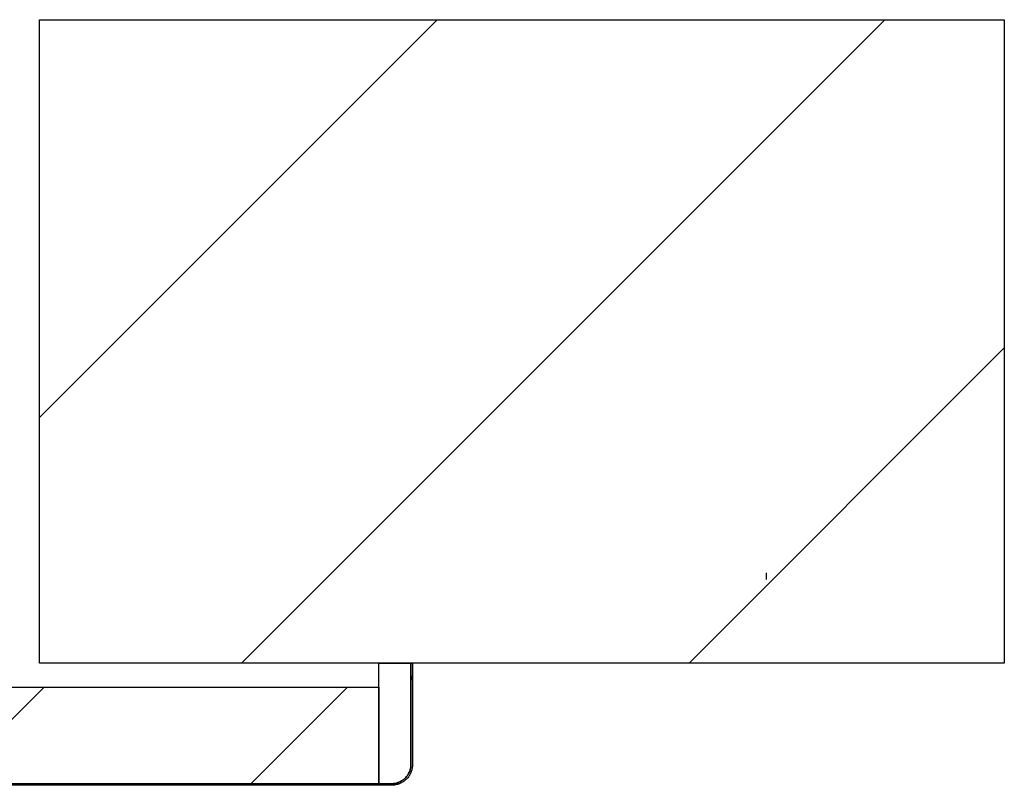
# Model space of a CAD drawing. Header units: millimetres. Extents: x -6500 to 4200, y 0 to 5940.
# Tile 17 of 157: x -4585 to -4432, y 678 to 797. Entities that reach past the tile are written whole.
import ezdxf

# ---------------------------------------------------------------- set-up
doc = ezdxf.new("R2010")
doc.units = ezdxf.units.MM
doc.layers.add('151', color=250, linetype='Continuous')
doc.layers.add('160', color=250, linetype='Continuous')

msp = doc.modelspace()

# ---------------------------------------------------------------- hatches: boundary and pattern name
at = {"layer": '151', "linetype": 'Continuous', "lineweight": -3}
h = msp.add_hatch(dxfattribs=at)
h.set_pattern_fill('ANSI31', color=256, scale=1.5, angle=29.9848, style=0)
h.set_pattern_definition([(74.9848, (-6500, 0), (-4.599894, 1.233847), [])])
edge = h.paths.add_edge_path(flags=0)
edge.add_line((-4600.91, 678.27), (-4526.91, 678.27))
edge.add_spline(control_points=[(-4526.91, 678.27), (-4526.81, 678.27), (-4526.72, 678.27), (-4526.52, 678.29), (-4526.33, 678.32), (-4526.14, 678.37), (-4526.02, 678.4), (-4526, 678.41), (-4525.95, 678.43), (-4525.93, 678.44), (-4525.86, 678.46), (-4525.81, 678.48), (-4525.67, 678.53), (-4525.5, 678.62), (-4525.33, 678.72), (-4525.21, 678.8), (-4525.15, 678.84), (-4525.09, 678.89), (-4525.05, 678.92), (-4525.03, 678.93), (-4524.93, 679.01), (-4524.79, 679.14), (-4524.59, 679.36), (-4524.47, 679.52), (-4524.41, 679.62), (-4524.39, 679.64), (-4524.37, 679.68), (-4524.35, 679.7), (-4524.32, 679.77), (-4524.29, 679.81), (-4524.22, 679.94), (-4524.14, 680.12), (-4524.07, 680.3), (-4524.03, 680.44), (-4524.02, 680.49), (-4523.99, 680.58), (-4523.98, 680.63), (-4523.95, 680.78), (-4523.92, 680.97), (-4523.91, 681.17), (-4523.91, 681.27)], knot_values=[0, 0, 0, 0, 0.0625, 0.0625, 0.125, 0.1875, 0.1875, 0.203125, 0.203125, 0.21875, 0.21875, 0.25, 0.25, 0.3125, 0.375, 0.375, 0.40625, 0.421875, 0.421875, 0.4375, 0.4375, 0.5, 0.5625, 0.625, 0.625, 0.640625, 0.640625, 0.65625, 0.65625, 0.6875, 0.6875, 0.75, 0.8125, 0.8125, 0.84375, 0.84375, 0.875, 0.875, 0.9375, 1, 1, 1, 1], degree=3, periodic=0)
edge.add_line((-4523.91, 681.27), (-4523.91, 697.02))
edge.add_line((-4523.91, 697.02), (-4523.66, 697.02))
edge.add_line((-4523.66, 697.02), (-4523.66, 681.27))
edge.add_spline(control_points=[(-4523.66, 681.27), (-4523.66, 681.16), (-4523.67, 680.95), (-4523.7, 680.74), (-4523.74, 680.58), (-4523.75, 680.53), (-4523.77, 680.42), (-4523.79, 680.37), (-4523.83, 680.22), (-4523.91, 680.02), (-4524, 679.83), (-4524.07, 679.69), (-4524.1, 679.64), (-4524.14, 679.57), (-4524.15, 679.55), (-4524.18, 679.51), (-4524.2, 679.48), (-4524.27, 679.37), (-4524.4, 679.2), (-4524.61, 678.97), (-4524.77, 678.82), (-4524.87, 678.74), (-4524.89, 678.72), (-4524.94, 678.69), (-4525, 678.64), (-4525.06, 678.59), (-4525.2, 678.51), (-4525.38, 678.4), (-4525.57, 678.31), (-4525.72, 678.25), (-4525.77, 678.23), (-4525.84, 678.2), (-4525.87, 678.19), (-4525.92, 678.17), (-4525.95, 678.17), (-4526.07, 678.13), (-4526.28, 678.08), (-4526.49, 678.05), (-4526.7, 678.02), (-4526.81, 678.02), (-4526.91, 678.02)], knot_values=[0, 0, 0, 0, 0.0625, 0.125, 0.125, 0.15625, 0.15625, 0.1875, 0.1875, 0.25, 0.3125, 0.3125, 0.34375, 0.34375, 0.359375, 0.359375, 0.375, 0.375, 0.4375, 0.5, 0.5625, 0.5625, 0.578125, 0.578125, 0.59375, 0.625, 0.625, 0.6875, 0.75, 0.75, 0.78125, 0.78125, 0.796875, 0.796875, 0.8125, 0.8125, 0.875, 0.9375, 0.9375, 1, 1, 1, 1], degree=3, periodic=0)
edge.add_line((-4526.91, 678.02), (-4600.91, 678.02))
edge.add_spline(control_points=[(-4600.91, 678.02), (-4601.02, 678.02), (-4601.23, 678.03), (-4601.44, 678.06), (-4601.6, 678.09), (-4601.65, 678.1), (-4601.76, 678.13), (-4601.81, 678.14), (-4601.96, 678.19), (-4602.16, 678.26), (-4602.35, 678.35), (-4602.49, 678.43), (-4602.54, 678.45), (-4602.61, 678.5), (-4602.63, 678.51), (-4602.68, 678.54), (-4602.7, 678.55), (-4602.81, 678.63), (-4602.98, 678.75), (-4603.21, 678.97), (-4603.36, 679.13), (-4603.44, 679.23), (-4603.46, 679.25), (-4603.49, 679.29), (-4603.54, 679.36), (-4603.59, 679.42), (-4603.68, 679.55), (-4603.78, 679.74), (-4603.87, 679.93), (-4603.94, 680.07), (-4603.95, 680.12), (-4603.98, 680.2), (-4603.99, 680.23), (-4604.01, 680.28), (-4604.02, 680.3), (-4604.05, 680.43), (-4604.11, 680.63), (-4604.14, 680.84), (-4604.16, 681.06), (-4604.16, 681.16), (-4604.16, 681.27)], knot_values=[0, 0, 0, 0, 0.0625, 0.125, 0.125, 0.15625, 0.15625, 0.1875, 0.1875, 0.25, 0.3125, 0.3125, 0.34375, 0.34375, 0.359375, 0.359375, 0.375, 0.375, 0.4375, 0.5, 0.5625, 0.5625, 0.578125, 0.578125, 0.59375, 0.625, 0.625, 0.6875, 0.75, 0.75, 0.78125, 0.78125, 0.796875, 0.796875, 0.8125, 0.8125, 0.875, 0.9375, 0.9375, 1, 1, 1, 1], degree=3, periodic=0)
edge.add_line((-4604.16, 681.27), (-4604.16, 719.27))
edge.add_line((-4604.16, 719.27), (-4603.91, 719.27))
edge.add_line((-4603.91, 719.27), (-4603.91, 681.27))
edge.add_spline(control_points=[(-4603.91, 681.27), (-4603.91, 681.17), (-4603.91, 681.07), (-4603.89, 680.88), (-4603.86, 680.68), (-4603.81, 680.49), (-4603.78, 680.38), (-4603.77, 680.35), (-4603.75, 680.31), (-4603.75, 680.28), (-4603.72, 680.21), (-4603.7, 680.17), (-4603.65, 680.03), (-4603.56, 679.85), (-4603.46, 679.69), (-4603.38, 679.56), (-4603.34, 679.5), (-4603.29, 679.44), (-4603.26, 679.41), (-4603.25, 679.39), (-4603.17, 679.29), (-4603.04, 679.14), (-4602.82, 678.95), (-4602.66, 678.83), (-4602.56, 678.76), (-4602.54, 678.75), (-4602.5, 678.72), (-4602.48, 678.71), (-4602.41, 678.67), (-4602.37, 678.65), (-4602.24, 678.58), (-4602.06, 678.49), (-4601.88, 678.43), (-4601.74, 678.38), (-4601.69, 678.37), (-4601.6, 678.35), (-4601.55, 678.34), (-4601.4, 678.31), (-4601.21, 678.28), (-4601.01, 678.27), (-4600.91, 678.27)], knot_values=[0, 0, 0, 0, 0.0625, 0.0625, 0.125, 0.1875, 0.1875, 0.203125, 0.203125, 0.21875, 0.21875, 0.25, 0.25, 0.3125, 0.375, 0.375, 0.40625, 0.421875, 0.421875, 0.4375, 0.4375, 0.5, 0.5625, 0.625, 0.625, 0.640625, 0.640625, 0.65625, 0.65625, 0.6875, 0.6875, 0.75, 0.8125, 0.8125, 0.84375, 0.84375, 0.875, 0.875, 0.9375, 1, 1, 1, 1], degree=3, periodic=0)
h = msp.add_hatch(dxfattribs=at)
h.set_pattern_fill('ANSI31', color=256, scale=10.5, style=0)
h.set_pattern_definition([(45, (-6500, 0), (-23.57317, 23.57317), [])])
h.paths.add_polyline_path([(-4528.91, 678.27), (-4598.91, 678.27), (-4598.91, 693.27), (-4528.91, 693.27)], flags=0)
at = {"layer": '160', "linetype": 'Continuous', "lineweight": -3}
h = msp.add_hatch(dxfattribs=at)
h.set_pattern_fill('ANSI31', color=256, scale=15.5, style=0)
h.set_pattern_definition([(45, (-6500, 0), (-34.7985, 34.7985), [])])
h.paths.add_polyline_path([(-4431.66, 697.02), (-4581.66, 697.02), (-4581.66, 797.02), (-4431.66, 797.02)], flags=0)
h.paths.add_polyline_path([(-5531.66, 697.02), (-5681.66, 697.02), (-5681.66, 797.02), (-5531.66, 797.02)], flags=0)

# ---------------------------------------------------------------- linework, layer by layer
at = {"layer": '151', "linetype": 'Continuous', "lineweight": -3}
for p, q in [((-4581.66, 797.02), (-4431.66, 797.02)), ((-4581.66, 697.02), (-4581.66, 797.02)), ((-4431.66, 797.02), (-4431.66, 697.02)), ((-4468.66, 711.02), (-4468.66, 710.02)), ((-4468.66, 711.02), (-4468.66, 710.02)), ((-4431.66, 697.02), (-4581.66, 697.02)), ((-4528.91, 697.02), (-4523.91, 697.02)), ((-4528.91, 678.27), (-4528.91, 697.02)), ((-4523.91, 681.27), (-4523.91, 697.02)), ((-4523.91, 697.02), (-4523.66, 697.02)), ((-4523.91, 697.02), (-4523.91, 681.27)), ((-4523.66, 697.02), (-4523.66, 681.27)), ((-4598.91, 693.27), (-4528.91, 693.27)), ((-4528.91, 693.27), (-4528.91, 678.27)), ((-4600.91, 678.27), (-4526.91, 678.27)), ((-4528.91, 678.27), (-4598.91, 678.27)), ((-4526.91, 678.27), (-4528.91, 678.27)), ((-4526.91, 678.02), (-4600.91, 678.02))]:
    msp.add_line(p, q, dxfattribs=at)
for points, knots in [([(-4523.66, 681.27), (-4523.66, 681.16), (-4523.67, 680.95), (-4523.7, 680.74), (-4523.74, 680.58), (-4523.75, 680.53), (-4523.77, 680.42), (-4523.79, 680.37), (-4523.83, 680.22), (-4523.91, 680.02), (-4524, 679.83), (-4524.07, 679.69), (-4524.1, 679.64), (-4524.14, 679.57), (-4524.15, 679.55), (-4524.18, 679.51), (-4524.2, 679.48), (-4524.27, 679.37), (-4524.4, 679.2), (-4524.61, 678.97), (-4524.77, 678.82), (-4524.87, 678.74), (-4524.89, 678.72), (-4524.94, 678.69), (-4525, 678.64), (-4525.06, 678.59), (-4525.2, 678.51), (-4525.38, 678.4), (-4525.57, 678.31), (-4525.72, 678.25), (-4525.77, 678.23), (-4525.84, 678.2), (-4525.87, 678.19), (-4525.92, 678.17), (-4525.95, 678.17), (-4526.07, 678.13), (-4526.28, 678.08), (-4526.49, 678.05), (-4526.7, 678.02), (-4526.81, 678.02), (-4526.91, 678.02)], [0, 0, 0, 0, 0.0625, 0.125, 0.125, 0.15625, 0.15625, 0.1875, 0.1875, 0.25, 0.3125, 0.3125, 0.34375, 0.34375, 0.359375, 0.359375, 0.375, 0.375, 0.4375, 0.5, 0.5625, 0.5625, 0.578125, 0.578125, 0.59375, 0.625, 0.625, 0.6875, 0.75, 0.75, 0.78125, 0.78125, 0.796875, 0.796875, 0.8125, 0.8125, 0.875, 0.9375, 0.9375, 1, 1, 1, 1]), ([(-4526.91, 678.27), (-4526.81, 678.27), (-4526.72, 678.27), (-4526.52, 678.29), (-4526.33, 678.32), (-4526.14, 678.37), (-4526.02, 678.4), (-4526, 678.41), (-4525.95, 678.43), (-4525.93, 678.44), (-4525.86, 678.46), (-4525.81, 678.48), (-4525.67, 678.53), (-4525.5, 678.62), (-4525.33, 678.72), (-4525.21, 678.8), (-4525.15, 678.84), (-4525.09, 678.89), (-4525.05, 678.92), (-4525.03, 678.93), (-4524.93, 679.01), (-4524.79, 679.14), (-4524.59, 679.36), (-4524.47, 679.52), (-4524.41, 679.62), (-4524.39, 679.64), (-4524.37, 679.68), (-4524.35, 679.7), (-4524.32, 679.77), (-4524.29, 679.81), (-4524.22, 679.94), (-4524.14, 680.12), (-4524.07, 680.3), (-4524.03, 680.44), (-4524.02, 680.49), (-4523.99, 680.58), (-4523.98, 680.63), (-4523.95, 680.78), (-4523.92, 680.97), (-4523.91, 681.17), (-4523.91, 681.27)], [0, 0, 0, 0, 0.0625, 0.0625, 0.125, 0.1875, 0.1875, 0.203125, 0.203125, 0.21875, 0.21875, 0.25, 0.25, 0.3125, 0.375, 0.375, 0.40625, 0.421875, 0.421875, 0.4375, 0.4375, 0.5, 0.5625, 0.625, 0.625, 0.640625, 0.640625, 0.65625, 0.65625, 0.6875, 0.6875, 0.75, 0.8125, 0.8125, 0.84375, 0.84375, 0.875, 0.875, 0.9375, 1, 1, 1, 1]), ([(-4523.91, 681.27), (-4523.91, 681.17), (-4523.92, 680.97), (-4523.95, 680.78), (-4523.98, 680.63), (-4523.99, 680.58), (-4524.02, 680.49), (-4524.03, 680.44), (-4524.07, 680.3), (-4524.14, 680.12), (-4524.22, 679.94), (-4524.29, 679.81), (-4524.32, 679.77), (-4524.35, 679.7), (-4524.37, 679.68), (-4524.39, 679.64), (-4524.41, 679.62), (-4524.47, 679.52), (-4524.59, 679.36), (-4524.79, 679.14), (-4524.93, 679.01), (-4525.03, 678.93), (-4525.05, 678.92), (-4525.09, 678.89), (-4525.15, 678.84), (-4525.21, 678.8), (-4525.33, 678.72), (-4525.5, 678.62), (-4525.67, 678.53), (-4525.81, 678.48), (-4525.86, 678.46), (-4525.93, 678.44), (-4525.95, 678.43), (-4526, 678.41), (-4526.02, 678.4), (-4526.14, 678.37), (-4526.33, 678.32), (-4526.52, 678.29), (-4526.72, 678.27), (-4526.81, 678.27), (-4526.91, 678.27)], [0, 0, 0, 0, 0.0625, 0.125, 0.125, 0.15625, 0.15625, 0.1875, 0.1875, 0.25, 0.3125, 0.3125, 0.34375, 0.34375, 0.359375, 0.359375, 0.375, 0.375, 0.4375, 0.5, 0.5625, 0.5625, 0.578125, 0.578125, 0.59375, 0.625, 0.625, 0.6875, 0.75, 0.75, 0.78125, 0.78125, 0.796875, 0.796875, 0.8125, 0.8125, 0.875, 0.9375, 0.9375, 1, 1, 1, 1])]:
    msp.add_open_spline(points, degree=3, knots=knots, dxfattribs=at)

doc.saveas('drawing.dxf')
